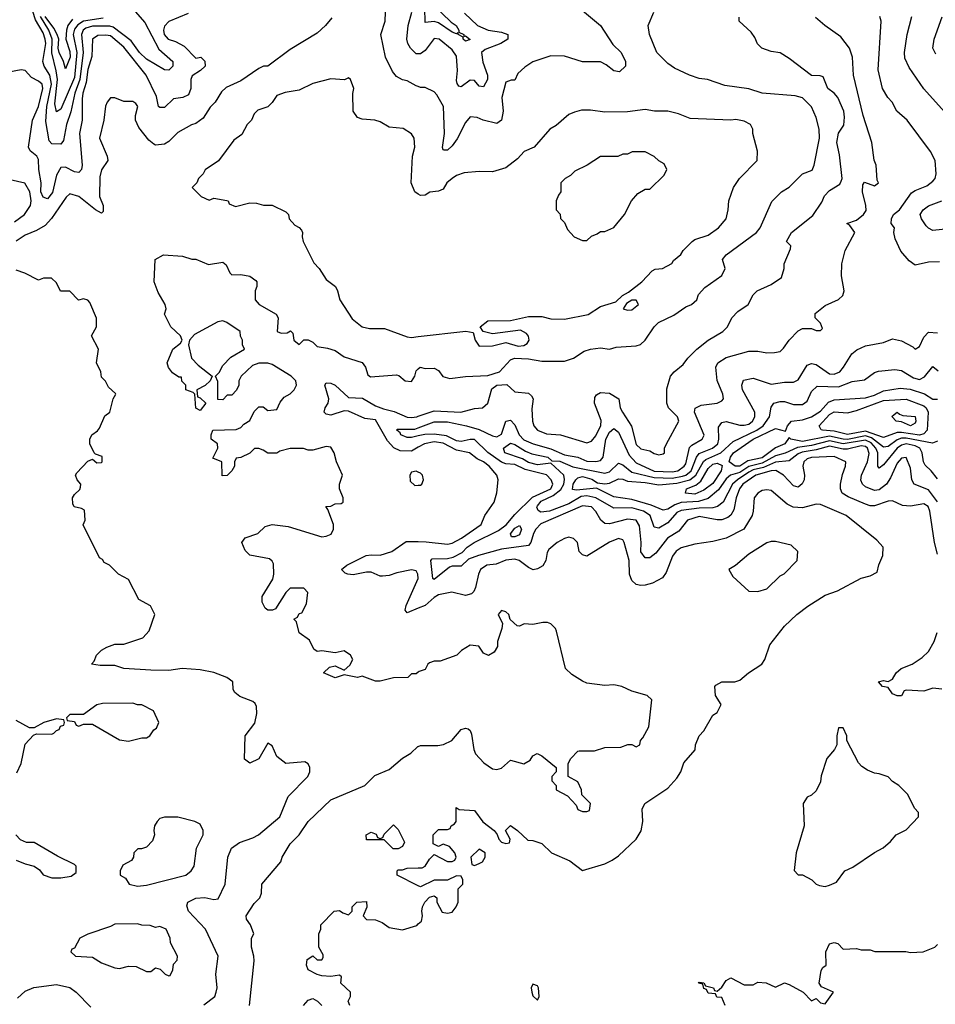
# Model space of a CAD drawing. Header units: inches. Extents: x 2348341 to 2479810, y 460419 to 613669.
# Tile 208 of 256: x 2378226 to 2382300, y 522796 to 527176. Entities that reach past the tile are written whole.
import ezdxf

# ---------------------------------------------------------------- set-up
doc = ezdxf.new("R2010")
doc.units = ezdxf.units.IN
doc.header["$MEASUREMENT"] = 0
doc.layers.add('C3572', color=7, linetype='Continuous')
doc.layers.add('C3582', color=7, linetype='Continuous')

msp = doc.modelspace()

# ---------------------------------------------------------------- linework, layer by layer
at = {"layer": 'C3572', "color": 2}
for points, elevation in [([(2378730, 527225.3), (2378783.4, 527163.4), (2378845.4, 527045.4), (2378907.7, 526990), (2378907.7, 526970), (2378890, 526952.3), (2378870, 526953.6), (2378790, 527000.4), (2378759.2, 527030), (2378722.6, 527082.6), (2378642.6, 527142.6), (2378627.9, 527147.9), (2378550, 527148), (2378521.2, 527138.8), (2378509.1, 527130), (2378501.8, 527110), (2378508.7, 527030), (2378493.5, 526910), (2378471.8, 526850), (2378453.7, 526766.3), (2378434.3, 526710), (2378421.6, 526638.4), (2378410, 526622.7), (2378370, 526624), (2378357.2, 526637.2), (2378342.9, 526722.9), (2378346.6, 526790), (2378367.5, 526890), (2378360.8, 526930), (2378335.6, 526970), (2378329.4, 526990), (2378342, 527070), (2378339.8, 527090), (2378330, 527118.4), (2378296, 527176), (2378272.2, 527250)], 114), ([(2378975.3, 527204.7), (2378890, 527168), (2378870, 527148), (2378865.5, 527130), (2378868.4, 527110), (2378886.8, 527090), (2378919.1, 527079.1), (2378958, 527058), (2379010, 527004.7), (2379032, 527010), (2379050, 526992), (2379051, 526970), (2379031.3, 526950), (2378994, 526926), (2378987.3, 526910), (2378988, 526870), (2378977.3, 526842.7), (2378952, 526830), (2378910, 526824), (2378870, 526786), (2378850, 526785.2), (2378844, 526790), (2378835.5, 526835.5), (2378789.2, 526930), (2378690, 527054.3), (2378630, 527104), (2378610, 527108.3), (2378573.3, 527106.7), (2378550.4, 527090), (2378547.9, 527012.1), (2378530, 526955.3), (2378522.3, 526897.7), (2378507.2, 526850), (2378503.8, 526823.8), (2378504.9, 526730), (2378492.7, 526670), (2378503.7, 526530), (2378501.6, 526510), (2378490, 526497), (2378470, 526499.6), (2378430, 526520.7), (2378410, 526519.5), (2378390, 526485.2), (2378372, 526408), (2378350, 526379.6), (2378330, 526386.6), (2378320.9, 526410), (2378322, 526450), (2378310.8, 526510), (2378310, 526554), (2378302.9, 526570), (2378272.9, 526592.9), (2378265.1, 526610), (2378283, 526730), (2378310, 526791), (2378329.5, 526870), (2378326, 526890), (2378310, 526903.7), (2378279.1, 526919.1), (2378250.9, 526950.9), (2378232.9, 526952.9), (2378177.3, 526942.7)], 118), ([(2380000, 526878.7), (2379990, 526882), (2379950, 526905.2), (2379929.4, 526909.4), (2379903.2, 526923.2), (2379885.6, 526945.6), (2379854, 527010), (2379833.2, 527110), (2379853.2, 527170), (2379854, 527210)], 122), ([(2380000, 527025.2), (2379990, 527025.2), (2379964.5, 527050), (2379953.6, 527070), (2379949.6, 527090), (2379955.1, 527150), (2379971.1, 527210)], 118), ([(2379615.2, 527184.8), (2379587.3, 527150), (2379550, 527116), (2379430, 527044), (2379330, 526969.2), (2379311, 526969), (2379290, 526959), (2379210, 526905.2), (2379144.5, 526875.5), (2379124.5, 526855.5), (2379096, 526810), (2379073.2, 526786.8), (2379042, 526738), (2379010, 526715.3), (2378990.9, 526709.1), (2378930, 526675.1), (2378890, 526634), (2378870, 526622), (2378830, 526619), (2378822.7, 526622.7), (2378800.9, 526640.9), (2378756.5, 526696.5), (2378741.2, 526730), (2378741.2, 526750), (2378751.8, 526790), (2378743.2, 526803.2), (2378730, 526812.3), (2378690, 526812.7), (2378650, 526829.2), (2378630, 526829), (2378614.8, 526810), (2378608.1, 526791.9), (2378600.7, 526730), (2378581.6, 526650), (2378616, 526570), (2378618, 526550), (2378590, 526508), (2378582.5, 526477.5), (2378581.3, 526390), (2378598, 526350), (2378597.3, 526322.7), (2378590, 526315.3), (2378564, 526330), (2378490, 526389.2), (2378450, 526401.2), (2378433.2, 526386.8), (2378367.9, 526292.1), (2378339, 526261), (2378300.9, 526239.1), (2378250, 526218.5), (2378210, 526191.2)], 122), ([(2378597.3, 527182.7), (2378510, 527169.8), (2378485.7, 527154.3), (2378470, 527134.7), (2378464.6, 527110), (2378480.1, 527030), (2378470, 526919.3), (2378410, 526778), (2378390, 526767), (2378382.4, 526802.4), (2378394.3, 526910), (2378389.2, 526949.2), (2378369.2, 527029.2), (2378370.5, 527090), (2378356.1, 527130), (2378318.3, 527190)], 110), ([(2378460.6, 527179.4), (2378440.2, 527150), (2378434.3, 527130), (2378432.1, 527090), (2378450, 527034.8), (2378451, 527010), (2378430, 526958), (2378421.3, 526990), (2378402.4, 527030), (2378398.2, 527050), (2378400.4, 527090), (2378392.8, 527110), (2378378.4, 527138.4), (2378339.6, 527190)], 106), ([(2380000, 526400.2), (2379984, 526410), (2379968.7, 526450), (2379974, 526570), (2379984, 526610), (2379982, 526650), (2379970, 526668), (2379932.5, 526692.5), (2379870, 526699), (2379830, 526722), (2379806, 526730), (2379750, 526734), (2379730, 526742), (2379709.4, 526769.4), (2379708.4, 526848.4), (2379713.2, 526870), (2379698, 526910), (2379690, 526918), (2379671.3, 526908.7), (2379610, 526914), (2379530, 526892.7), (2379470, 526862.7), (2379407.7, 526852.3), (2379370, 526839), (2379350, 526808.7), (2379330, 526788.7), (2379286.4, 526773.6), (2379270, 526758), (2379258, 526730), (2379238, 526710), (2379214.4, 526665.6), (2379179.8, 526640.2), (2379111.3, 526548.7), (2379051.6, 526508.4), (2379042, 526490), (2379022, 526470), (2379014, 526450), (2378994, 526430), (2379034, 526390), (2379070, 526374), (2379090, 526382), (2379147.3, 526372.7), (2379154, 526370), (2379158, 526358), (2379186, 526346), (2379250, 526361), (2379279.8, 526359.8), (2379311.1, 526351.1), (2379350, 526351), (2379410, 526322), (2379422, 526310), (2379424.7, 526290), (2379450, 526262), (2379470, 526252), (2379479.8, 526239.8), (2379484.7, 526230), (2379482.8, 526210), (2379487.3, 526190), (2379535.5, 526095.5), (2379558.8, 526070), (2379590, 526021), (2379630.8, 525990), (2379640.7, 525970), (2379650.8, 525930), (2379705.3, 525845.3), (2379750, 525810.7), (2379782.5, 525802.5), (2379850, 525802), (2379950, 525765.5), (2379970, 525763), (2380000, 525766.5)], 126), ([(2378203, 526277), (2378247.8, 526310), (2378274, 526350), (2378276.9, 526370), (2378271.1, 526411.1), (2378249.2, 526449.2), (2378184.1, 526464.1)], 122), ([(2380000, 524273.6), (2379990, 524266), (2379970, 524266), (2379954, 524250), (2379890, 524249), (2379830, 524233.2), (2379810, 524234), (2379750, 524255.3), (2379729.4, 524249.4), (2379670, 524262), (2379630, 524249.2), (2379578, 524270), (2379604.7, 524295.3), (2379630, 524302), (2379670, 524282), (2379694.6, 524305.4), (2379708, 524330), (2379698, 524350), (2379670, 524368), (2379630, 524359.3), (2379571.1, 524368.9), (2379550, 524366), (2379535.3, 524375.3), (2379516.5, 524416.5), (2379470, 524448), (2379458, 524498), (2379446, 524510), (2379462, 524518), (2379470, 524534), (2379482, 524538), (2379502, 524578), (2379508.7, 524628.7), (2379490, 524648), (2379430, 524648), (2379410, 524628), (2379364.7, 524555.3), (2379351.1, 524548.9), (2379331.1, 524548.9), (2379318, 524558), (2379304.7, 524584.7), (2379305.2, 524610), (2379352, 524688), (2379357, 524710), (2379355.5, 524755.5), (2379350, 524768), (2379338, 524778), (2379250, 524794), (2379230, 524815.3), (2379214, 524850), (2379230, 524871.3), (2379286, 524890), (2379319, 524921), (2379350, 524931.3), (2379421, 524921), (2379570, 524876), (2379590, 524878), (2379612.9, 524887.1), (2379622, 524910), (2379622, 524930), (2379598, 524998), (2379589, 525010), (2379610, 525012), (2379630, 525022), (2379656.4, 525023.6), (2379666, 525030), (2379666, 525050), (2379648.7, 525090), (2379648.7, 525110), (2379662, 525150), (2379636, 525210), (2379625.2, 525250), (2379610, 525274), (2379590, 525277.2), (2379530, 525262), (2379510, 525262), (2379488.4, 525268.4), (2379430, 525268.7), (2379383.6, 525256.4), (2379370, 525248), (2379330, 525248.7), (2379310, 525262), (2379290, 525268.7), (2379271.6, 525268.4), (2379250, 525248), (2379210, 525228), (2379190, 525226), (2379182, 525210), (2379182, 525190), (2379170.9, 525169.1), (2379150, 525148), (2379127.3, 525147.3), (2379126, 525210), (2379086, 525226), (2379108, 525270), (2379106, 525290), (2379078, 525310), (2379078, 525330), (2379086, 525350), (2379190, 525354), (2379210, 525362), (2379223.1, 525376.9), (2379250, 525394), (2379270, 525434), (2379290, 525454), (2379310, 525454), (2379330, 525438), (2379370, 525442), (2379384.7, 525475.3), (2379403.1, 525496.9), (2379430, 525512), (2379448, 525530), (2379458, 525550), (2379455.3, 525570), (2379434, 525590), (2379350, 525642), (2379330, 525648), (2379290, 525648), (2379262, 525638), (2379212, 525590), (2379202, 525570), (2379202, 525550), (2379191.3, 525528.7), (2379170, 525506), (2379150, 525506), (2379130, 525486), (2379107.3, 525487.3), (2379107.3, 525567.3), (2379098, 525590), (2379113.2, 525606.8), (2379130, 525638), (2379165.2, 525674.8), (2379226, 525710), (2379218, 525730), (2379218, 525750), (2379208.9, 525768.9), (2379208, 525790), (2379148, 525830), (2379130, 525837.2), (2379107.3, 525832.7), (2379004.5, 525775.5), (2378982, 525750), (2378978, 525730), (2378991, 525670), (2379019.8, 525639.8), (2379082, 525590), (2379074, 525570), (2379051.3, 525548.7), (2379014, 525530), (2379018, 525498), (2379030, 525494), (2379054, 525470), (2379030, 525438), (2379010, 525448), (2379006, 525510), (2378998, 525518), (2378966, 525530), (2378966, 525550), (2378948.4, 525568.4), (2378946, 525586), (2378934, 525586), (2378906, 525606), (2378889.1, 525629.1), (2378882, 525650), (2378908, 525710), (2378942, 525738), (2378948.7, 525750), (2378942, 525770), (2378899, 525810), (2378870, 525866), (2378878, 525890), (2378874, 525910), (2378842.5, 525962.5), (2378825.2, 526010), (2378828.7, 526110), (2378866, 526130), (2378950, 526124.7), (2378991.6, 526111.6), (2379010, 526111.3), (2379067.1, 526087.1), (2379130, 526098), (2379145.4, 526085.4), (2379162, 526050), (2379170, 526042), (2379210, 526042.8), (2379250, 526036), (2379276.9, 526016.9), (2379282, 526010), (2379282, 525990), (2379274, 525970), (2379274, 525930), (2379292, 525910), (2379366.8, 525866.8), (2379376, 525850), (2379371.3, 525790), (2379390, 525782), (2379416, 525784), (2379431.6, 525791.6), (2379442, 525782), (2379446.8, 525750), (2379470, 525731.3), (2379490, 525752), (2379510, 525752), (2379530, 525742), (2379550, 525722), (2379595.3, 525715.3), (2379630, 525704.7), (2379670, 525676), (2379750, 525651), (2379764.7, 525630), (2379776, 525596), (2379787.5, 525587.5), (2379903.1, 525596.9), (2379913.7, 525593.7), (2379942, 525570), (2379970, 525566.8), (2379984, 525590), (2379990, 525614), (2380000, 525623.3)], 122), ([(2379045.8, 522794.2), (2379094, 522830), (2379101.2, 522850), (2379105.2, 522870), (2379099, 522930), (2379109.3, 523010), (2379052.7, 523130), (2378978, 523210), (2378970, 523234), (2378974, 523250), (2379010, 523267.7), (2379050.6, 523270.6), (2379090, 523262.8), (2379110, 523264.7), (2379141.2, 523330), (2379152.7, 523450), (2379169.3, 523490), (2379204.8, 523515.2), (2379264.1, 523535.9), (2379288.7, 523550), (2379384, 523630), (2379420.2, 523719.8), (2379508, 523810), (2379518, 523830), (2379518, 523850), (2379510, 523866), (2379494.6, 523874.6), (2379410, 523868), (2379370, 523898), (2379350, 523946), (2379330, 523958), (2379290, 523888), (2379250, 523868.7), (2379226, 523886), (2379229.2, 523990), (2379273.2, 524046.8), (2379281.2, 524090), (2379280.4, 524120.4), (2379274.6, 524134.6), (2379263.1, 524143.1), (2379206, 524166), (2379183.1, 524183.1), (2379176.4, 524196.4), (2379174, 524230), (2379148.7, 524250), (2379090, 524272.3), (2379030, 524283.7), (2378949.6, 524289.6), (2378890, 524281.3), (2378810, 524282), (2378690, 524289.4), (2378650, 524304), (2378584, 524304), (2378546, 524310), (2378558, 524322), (2378568, 524350), (2378590, 524371.3), (2378614.6, 524385.4), (2378650, 524398), (2378690, 524398), (2378773.6, 524426.4), (2378803.1, 524456.9), (2378828, 524530), (2378808.4, 524568.4), (2378756.4, 524596.4), (2378710, 524686), (2378666, 524710), (2378626, 524750), (2378602, 524762), (2378594.6, 524774.6), (2378582, 524782), (2378508.7, 524928.7), (2378518, 524950), (2378514, 524994), (2378502, 525002), (2378469.1, 525009.1), (2378462.7, 525022.7), (2378461.2, 525050), (2378470, 525064.7), (2378493.6, 525086.4), (2378496.4, 525096.4), (2378498, 525110), (2378482, 525130), (2378475.3, 525150), (2378480.2, 525159.8), (2378530, 525212), (2378550, 525222), (2378570, 525204.7), (2378590, 525206), (2378594, 525210), (2378592.7, 525232.7), (2378563.1, 525243.1), (2378558, 525250), (2378538, 525290), (2378538, 525310), (2378548, 525330), (2378572.9, 525347.1), (2378581.2, 525358.8), (2378605.6, 525414.4), (2378628, 525430), (2378642, 525490), (2378654, 525510), (2378652.9, 525512.9), (2378622, 525542), (2378608.4, 525568.4), (2378590, 525586), (2378588, 525610), (2378568, 525650), (2378577.2, 525710), (2378546, 525770), (2378568.7, 525810), (2378568.4, 525848.4), (2378538, 525918), (2378530, 525928), (2378510, 525935.3), (2378488.4, 525928.4), (2378450, 525968), (2378408.4, 525968.4), (2378390, 526006), (2378367.3, 526027.3), (2378332.7, 526027.3), (2378310, 526018), (2378248.9, 526048.9), (2378210, 526062)], 126), ([(2380000, 525274.1), (2379970, 525256.9), (2379918.6, 525258.6), (2379891.6, 525271.6), (2379863, 525303), (2379810, 525396), (2379762, 525402), (2379690, 525435.1), (2379670, 525437), (2379610, 525417.6), (2379590, 525420.9), (2379580.9, 525430), (2379585.6, 525450), (2379598.7, 525470), (2379601.3, 525490), (2379583.7, 525550), (2379590, 525561), (2379610, 525559.3), (2379630, 525550.4), (2379690, 525496.3), (2379752.3, 525492.3), (2379810, 525459.1), (2379844.7, 525444.7), (2379892.7, 525432.7), (2379950, 525408.8), (2379970, 525407), (2379994, 525410), (2380000, 525412)], 118), ([(2380000, 525325.3), (2379970, 525318.4), (2379950, 525318.4), (2379922.7, 525330), (2379918.9, 525338.9), (2379904, 525350), (2379905.6, 525354.4), (2379984.9, 525355.1), (2380000, 525360.7)], 114), ([(2380000, 525163.5), (2379990, 525167.6), (2379970, 525163.7), (2379962, 525150), (2379963.2, 525123.2), (2379984.4, 525104.4), (2380000, 525105.1)], 122), ([(2380000, 524557.7), (2379950, 524538), (2379942, 524550), (2379946.6, 524570), (2379998.7, 524690), (2379997.6, 524710), (2379990, 524725.2), (2379969.4, 524729.4), (2379904.4, 524715.6), (2379870, 524703.6), (2379840.7, 524700.7), (2379830, 524700.9), (2379790, 524719), (2379770, 524719.3), (2379710, 524707.3), (2379686, 524710), (2379674, 524714), (2379658, 524730), (2379682, 524750), (2379767.7, 524792.3), (2379790, 524796.3), (2379830, 524794), (2379882, 524810), (2379945.2, 524854.8), (2380000, 524854.4)], 118), ([(2378213.6, 523826.4), (2378232.7, 523867.3), (2378250, 523954), (2378287.3, 523992.7), (2378300.4, 523999.6), (2378370, 523998), (2378378, 524002), (2378390, 524014), (2378402, 524018), (2378407.3, 524032.7), (2378422, 524038), (2378426, 524050), (2378422, 524062), (2378390, 524066), (2378334, 524050), (2378290, 524026), (2378270, 524026), (2378210, 524058)], 130), ([(2379248.7, 522790), (2379269, 522990), (2379268.7, 523010), (2379258, 523050), (2379258, 523090), (2379268, 523110), (2379254, 523150), (2379235.3, 523175.3), (2379234, 523190), (2379270, 523244.7), (2379295.3, 523270), (2379302, 523290), (2379304, 523330), (2379388.7, 523430), (2379394, 523450), (2379429.2, 523510), (2379469.6, 523550.4), (2379509.2, 523610), (2379610, 523706), (2379762, 523770), (2379806.3, 523813.7), (2379870, 523841), (2379930, 523890.8), (2379966.8, 523913.2), (2379997.2, 523942.8), (2380000, 523943.7)], 122), ([(2378210, 523438), (2378250, 523421), (2378290.7, 523410.7), (2378314, 523394), (2378330, 523372), (2378370, 523358), (2378410, 523358), (2378454.6, 523365.4), (2378478, 523382), (2378478, 523410), (2378470, 523418), (2378394.6, 523454.6), (2378290, 523515.3), (2378256.4, 523516.4), (2378230, 523528), (2378209.4, 523549.4)], 130), ([(2380000, 523323), (2379906, 523370), (2379906, 523390), (2379910, 523394), (2379930, 523394), (2379950, 523402), (2380000, 523403.1)], 118), ([(2379695.3, 522790), (2379688, 522810), (2379698, 522830), (2379698, 522850), (2379655.3, 522890), (2379658, 522918), (2379650, 522926), (2379610, 522919), (2379570, 522922), (2379550, 522928.7), (2379510, 522948.7), (2379502, 522970), (2379504.7, 522995.3), (2379530, 523012), (2379550, 522994), (2379570, 522994), (2379576.4, 523003.6), (2379576.4, 523016.4), (2379558, 523050), (2379558, 523110), (2379566, 523130), (2379566, 523150), (2379626, 523210), (2379650, 523214), (2379663.6, 523203.6), (2379690, 523194), (2379706, 523210), (2379706, 523230), (2379726, 523250), (2379770, 523254), (2379771.6, 523228.4), (2379754, 523190), (2379770, 523174), (2379810, 523172), (2379839.8, 523159.8), (2379870, 523138), (2379930, 523126.8), (2379992.9, 523147.1), (2380000, 523153.4)], 118), ([(2378216, 522824), (2378250, 522854), (2378288.7, 522871.3), (2378390, 522884.7), (2378450, 522871), (2378478, 522850), (2378542.8, 522782.8)], 126), ([(2379489.1, 522790.9), (2379510, 522814), (2379530, 522822), (2379550.7, 522810.7), (2379570, 522791.3)], 118)]:
    msp.add_lwpolyline(points, dxfattribs=dict(at, elevation=elevation))
for points, elevation in [([(2378730, 524135.3), (2378594.6, 524134.6), (2378570, 524128), (2378510, 524086), (2378450, 524086), (2378434, 524070), (2378438, 524058), (2378470, 524054), (2378478, 524038), (2378490, 524034), (2378510, 524042), (2378550, 524042), (2378670, 523972), (2378710, 523966), (2378770, 523982), (2378790, 523982), (2378806, 523990), (2378823.1, 524016.9), (2378835.3, 524024.7), (2378846, 524050), (2378822, 524102), (2378770, 524128), (2378750, 524128)], 130), ([(2378930, 523629), (2378870, 523628.7), (2378850, 523622), (2378838, 523610), (2378826, 523590), (2378822.8, 523570), (2378826, 523550), (2378817.3, 523522.7), (2378790, 523495.3), (2378768, 523488), (2378752, 523488), (2378734, 523470), (2378732, 523450), (2378723.6, 523436.4), (2378685.4, 523414.6), (2378674, 523390), (2378674, 523370), (2378696.9, 523356.9), (2378714, 523330), (2378750, 523321), (2378790, 523326), (2378966, 523370), (2378988.7, 523390), (2379002, 523410), (2379013.2, 523490), (2379042, 523550), (2379042, 523570), (2379030, 523598), (2379006, 523610)], 130), ([(2379910, 523488), (2379888.4, 523488.4), (2379847.3, 523527.3), (2379770, 523528), (2379768, 523550), (2379790, 523562), (2379812.7, 523552.7), (2379818, 523538), (2379830, 523534), (2379842, 523538), (2379847.3, 523552.7), (2379890, 523594), (2379910, 523574), (2379938, 523518), (2379930, 523498)], 118), ([(2378750, 523154), (2378650, 523153.2), (2378630, 523142), (2378530, 523108.7), (2378494, 523090), (2378470, 523046), (2378458, 523042), (2378454, 523030), (2378474, 523010), (2378550, 523006), (2378590, 522981), (2378650, 522958), (2378670, 522956), (2378710, 522966), (2378744.7, 522964.7), (2378790, 522942), (2378810, 522942), (2378830, 522958), (2378851.6, 522951.6), (2378874, 522930), (2378890, 522922), (2378895.3, 522924.7), (2378908, 522950), (2378910, 522974), (2378927.3, 522992.7), (2378928, 523010), (2378898, 523070), (2378895.3, 523090), (2378878, 523130), (2378850, 523142), (2378830, 523138), (2378807.3, 523147.3), (2378770, 523148)], 130)]:
    msp.add_lwpolyline(points, close=True, dxfattribs=dict(at, elevation=elevation))
at = {"layer": 'C3582', "color": 2}
for points, elevation in [([(2380064.7, 527244.7), (2380145.7, 527165.7), (2380167.7, 527150), (2380180.7, 527130), (2380180.7, 527120.7), (2380202, 527110), (2380202, 527102), (2380210, 527104.7), (2380230, 527089), (2380210, 527081.2), (2380199, 527090), (2380199, 527099), (2380178, 527110), (2380178, 527118), (2380170, 527114), (2380150, 527121.6), (2380090, 527163), (2380070, 527168.2), (2380030, 527164), (2380029.6, 527230)], 114), ([(2380730, 527218), (2380810.7, 527150.7), (2380865.4, 527065.4), (2380902, 527030), (2380922, 526990), (2380922, 526970), (2380894.8, 526945.2), (2380869.3, 526949.3), (2380836, 526976), (2380810, 526989.2), (2380730, 526989), (2380650, 527014), (2380590, 527015.3), (2380510, 526988.7), (2380474.4, 526965.6), (2380443.5, 526936.5), (2380430, 526908), (2380412.7, 526907.3), (2380390, 526898), (2380371.3, 526830), (2380377.3, 526770), (2380370, 526729), (2380350, 526715.3), (2380288.9, 526728.9), (2380262, 526742), (2380230, 526744), (2380210, 526719), (2380173.1, 526646.9), (2380150, 526616), (2380130, 526596), (2380115.3, 526595.3), (2380110, 526598), (2380107.8, 526607.8), (2380116.9, 526670), (2380111.5, 526790), (2380082, 526842), (2380070, 526855.3), (2380030, 526875.3), (2380010, 526875.3), (2380000, 526878.7)], 122), ([(2380000, 525623.3), (2380008.7, 525631.3), (2380030, 525624.7), (2380070, 525626.8), (2380090, 525616), (2380108.7, 525588.7), (2380139.9, 525579.9), (2380210, 525588.5), (2380310, 525593), (2380361.2, 525610), (2380410, 525662.8), (2380428, 525670), (2380490, 525667.7), (2380550, 525657.3), (2380650, 525657.3), (2380690, 525671), (2380738, 525702), (2380766, 525710), (2380810, 525716), (2380850, 525711.3), (2380880.2, 525719.8), (2380970, 525726), (2380988.9, 525731.1), (2381009.1, 525750.9), (2381048.7, 525810), (2381068.7, 525830), (2381137.6, 525862.4), (2381190, 525898.8), (2381215.3, 525910), (2381239, 525930), (2381246.3, 525953.7), (2381275.5, 525984.5), (2381350, 526038.8), (2381366, 526070), (2381353.2, 526110), (2381369.2, 526130), (2381505.2, 526230), (2381521.2, 526250), (2381572.9, 526367.1), (2381615.3, 526410), (2381650, 526431), (2381709.5, 526490.5), (2381752.3, 526507.7), (2381761.2, 526530), (2381785.2, 526650), (2381783.7, 526690), (2381770, 526742), (2381750, 526789), (2381710, 526829.2), (2381677.5, 526837.5), (2381530, 526849.4), (2381470, 526869.3), (2381363.7, 526883.7), (2381286, 526910), (2381250, 526915.3), (2381206, 526930), (2381140.2, 526960.2), (2381110, 526982), (2381062, 527030), (2381029, 527110), (2381022, 527150), (2381048, 527210)], 122), ([(2380206, 527206), (2380262.8, 527150), (2380311.3, 527130), (2380370, 527120.4), (2380398, 527110), (2380398.8, 527090), (2380366.8, 527070), (2380296.7, 527043.3), (2380280.4, 527030), (2380287, 526987), (2380308.2, 526930), (2380308, 526910), (2380290, 526877.2), (2380270, 526881.2), (2380250, 526906), (2380230, 526907), (2380190, 526877.2), (2380180.9, 526880.9), (2380172.3, 526892.3), (2380170, 526906), (2380174.3, 526950), (2380170, 527014), (2380150, 527042.7), (2380092.7, 527090), (2380070, 527092.7), (2380030, 527039.3), (2380010, 527025.2), (2380000, 527025.2)], 118), ([(2380000, 525412), (2380070, 525435.8), (2380189.4, 525430.6), (2380250, 525446.8), (2380286, 525450), (2380309, 525471), (2380326.5, 525533.5), (2380349.8, 525550.2), (2380393.3, 525553.3), (2380430, 525521), (2380490, 525515.5), (2380503.8, 525503.8), (2380510.6, 525490), (2380504.7, 525444.7), (2380507.3, 525390), (2380514, 525370), (2380530.8, 525350), (2380570, 525334), (2380632, 525330), (2380750, 525293.4), (2380770, 525300.7), (2380790, 525325.5), (2380811.5, 525371.5), (2380813.3, 525393.3), (2380783.7, 525470), (2380784.8, 525495.2), (2380792.3, 525507.7), (2380810, 525517.3), (2380850, 525514.8), (2380892, 525490), (2380898.8, 525450), (2380908, 525430), (2380948.4, 525368.4), (2380970, 525286.8), (2380990, 525267.3), (2381030, 525258), (2381050, 525246), (2381070, 525241), (2381090, 525244.7), (2381095.3, 525250), (2381095.3, 525270), (2381104, 525290), (2381159.3, 525390), (2381152.7, 525410), (2381113.2, 525450), (2381105.2, 525470), (2381105.6, 525534.4), (2381122, 525590), (2381138, 525610), (2381178, 525642), (2381199, 525670), (2381239, 525710), (2381290, 525750.8), (2381355.3, 525790), (2381375.3, 525810), (2381395.3, 525850), (2381421.5, 525878.5), (2381468, 525910), (2381490, 525952), (2381508, 525970), (2381570, 525998), (2381615.3, 526030), (2381628, 526070), (2381628, 526090), (2381656.4, 526156.4), (2381658, 526170), (2381638, 526190), (2381660.9, 526230), (2381754.8, 526305.2), (2381794.8, 526365.2), (2381807.7, 526392.3), (2381830, 526417.3), (2381874.8, 526445.2), (2381882, 526458), (2381885.2, 526470), (2381874.7, 526574.7), (2381862.9, 526630), (2381870, 526672), (2381892.7, 526707.3), (2381897, 526743), (2381894, 526770), (2381866, 526830), (2381850, 526849.2), (2381822, 526870), (2381802, 526922), (2381787.3, 526927.3), (2381750, 526928.7), (2381650, 527004), (2381610, 527028.7), (2381570, 527035.3), (2381528, 527050), (2381509.1, 527069.1), (2381498, 527098), (2381480.4, 527120.4), (2381428, 527170), (2381427.3, 527187.3)], 118), ([(2380000, 525360.7), (2380070, 525386.7), (2380130, 525387.9), (2380214.8, 525370), (2380270, 525352.9), (2380330, 525324.4), (2380350, 525320.9), (2380370, 525333), (2380390, 525390.6), (2380410, 525395.5), (2380430, 525374), (2380449.4, 525329.4), (2380470, 525308), (2380510.8, 525290), (2380590, 525267.2), (2380650, 525241.1), (2380710, 525230.3), (2380750, 525212.6), (2380789.7, 525210.3), (2380810, 525215.5), (2380822.9, 525230), (2380834, 525310), (2380850, 525341.6), (2380870, 525358), (2380890, 525340.7), (2380938.5, 525238.5), (2380970, 525204.9), (2381050, 525167.2), (2381130, 525165.4), (2381154.5, 525170), (2381183, 525190), (2381190, 525200.5), (2381207.3, 525272.7), (2381217, 525283), (2381263.7, 525310), (2381271.2, 525328.8), (2381229.6, 525430), (2381232.3, 525447.7), (2381258.4, 525461.6), (2381329.4, 525470.6), (2381350, 525481), (2381357.2, 525490), (2381355.1, 525510), (2381329.4, 525570.6), (2381323.7, 525630), (2381333.2, 525650), (2381370, 525673.4), (2381470, 525702), (2381510, 525702), (2381550, 525694.8), (2381584.7, 525695.3), (2381610, 525701), (2381625.6, 525714.4), (2381650, 525751.3), (2381690, 525792), (2381710, 525802), (2381750, 525802), (2381770, 525794), (2381790, 525794), (2381798, 525802), (2381790, 525826), (2381766, 525850), (2381766, 525870), (2381810, 525904.7), (2381870, 525931.3), (2381888.7, 525950), (2381895.3, 525970), (2381883.1, 526036.9), (2381884, 526090), (2381899, 526150), (2381942, 526230), (2381920.4, 526260.4), (2381906, 526270), (2381950, 526284.7), (2381981.2, 526310), (2381992.9, 526327.1), (2381991.8, 526350), (2381977, 526410), (2381978, 526442), (2381986, 526454), (2382030, 526438), (2382048, 526450), (2382042, 526462), (2382037.2, 526530), (2382029, 526551), (2382017.2, 526630), (2381979.5, 526750), (2381936.2, 526930), (2381932.3, 527010), (2381919, 527050), (2381880.2, 527100.2), (2381808.7, 527150), (2381766.8, 527186.8)], 114), ([(2382319, 526099), (2382270, 526097.2), (2382210, 526084), (2382184.1, 526104.1), (2382147, 526147), (2382121.5, 526201.5), (2382116, 526230), (2382119.3, 526250), (2382104, 526270), (2382105.2, 526290), (2382114, 526310), (2382140.9, 526330), (2382193.8, 526406.2), (2382210, 526417.3), (2382263.2, 526436.8), (2382290, 526458), (2382299, 526470), (2382304, 526490), (2382299, 526550), (2382279, 526590), (2382175.3, 526730), (2382128.7, 526770), (2382108.7, 526810), (2382089, 526830), (2382065.2, 526870), (2382046.3, 526953.7), (2382059.3, 527170), (2382054, 527190)], 110), ([(2382381.5, 526721.5), (2382250, 526868.7), (2382183.3, 526963.3), (2382164.8, 527004.8), (2382163.7, 527030), (2382175.1, 527110), (2382196, 527190)], 106), ([(2382302.5, 527022.5), (2382289.3, 527050), (2382296, 527090), (2382331.3, 527188.7)], 102), ([(2380000, 525766.5), (2380211, 525791), (2380244.7, 525784.7), (2380252.7, 525750), (2380270, 525723.8), (2380330, 525725.7), (2380390, 525740.5), (2380444.2, 525724.2), (2380470, 525726.3), (2380484, 525736), (2380493.3, 525750), (2380490, 525768), (2380480.7, 525780.7), (2380454.5, 525794.5), (2380330, 525779.3), (2380288, 525790), (2380275.3, 525810), (2380310, 525836), (2380410, 525838), (2380490, 525856), (2380550, 525856), (2380590, 525846), (2380650, 525844.7), (2380755.5, 525864.5), (2380810, 525901), (2380879.3, 525920.7), (2380909, 525950), (2380935.5, 525964.5), (2380994, 526010), (2381040.2, 526059.8), (2381054, 526066), (2381086, 526070), (2381128.4, 526091.6), (2381135.3, 526104.7), (2381168.4, 526131.6), (2381178, 526150), (2381218, 526190), (2381230, 526198), (2381290, 526218), (2381335.3, 526250), (2381369.1, 526290.9), (2381379, 526330), (2381382, 526370), (2381402, 526430), (2381428.7, 526470), (2381508, 526550), (2381508.9, 526591.1), (2381489, 526670), (2381488.7, 526690), (2381478, 526710), (2381450, 526725.2), (2381412.5, 526732.5), (2381390, 526729.4), (2381210, 526737.2), (2381157.5, 526757.5), (2381110, 526769), (2381050.9, 526769.1), (2381010, 526777.2), (2380930, 526766.6), (2380830, 526764.5), (2380766.4, 526773.6), (2380726.4, 526773.6), (2380694.4, 526765.6), (2380670, 526754), (2380613.7, 526706.3), (2380584.7, 526690), (2380516, 526610), (2380470.5, 526589.5), (2380442, 526558), (2380390, 526517.2), (2380330, 526499), (2380270, 526501.2), (2380204.5, 526495.5), (2380170, 526482.7), (2380151, 526470), (2380126.8, 526450), (2380110, 526422), (2380090, 526414), (2380051, 526409), (2380030, 526395.3), (2380010, 526394), (2380000, 526400.2)], 126), ([(2382372.3, 526247.7), (2382290, 526239.3), (2382270, 526249), (2382260.1, 526260.1), (2382239.3, 526290), (2382232.3, 526310), (2382246.6, 526330), (2382270, 526348.2), (2382330, 526370.4)], 106), ([(2382310, 525032), (2382270, 525084.7), (2382206, 525110), (2382196.2, 525130), (2382190, 525182), (2382170, 525229), (2382150, 525226), (2382130, 525203.7), (2382101.6, 525138.4), (2382083.1, 525110), (2382050, 525084.7), (2382030, 525081.3), (2381990, 525097.6), (2381976.2, 525110), (2381968.3, 525128.3), (2381971.2, 525150), (2381998, 525210), (2382006.6, 525246.6), (2381999.1, 525270), (2381990, 525277.2), (2381970, 525280.7), (2381910, 525266.5), (2381890, 525265.8), (2381830, 525279.1), (2381770, 525263), (2381707.2, 525252.8), (2381690, 525245.6), (2381650, 525213.3), (2381590, 525207.4), (2381535.5, 525184.5), (2381490, 525174.3), (2381470, 525163), (2381419.6, 525130), (2381397.3, 525110), (2381357, 525030), (2381330.6, 525010), (2381310, 525004.2), (2381250, 525003.7), (2381170, 524993.5), (2381150, 524983.5), (2381110, 524937.4), (2381070, 524914), (2381050, 524919), (2381031.2, 524970), (2381002, 524990), (2380950, 525004.1), (2380870, 525004), (2380790, 525048.8), (2380750, 525058.7), (2380724.9, 525055.1), (2380670, 525023.2), (2380583, 524990), (2380545.7, 524985.7), (2380533.5, 524993.5), (2380527.6, 525007.6), (2380530, 525014.4), (2380545.9, 525034.1), (2380600.7, 525059.3), (2380633.8, 525086.2), (2380646.8, 525110), (2380651.1, 525131.1), (2380647.6, 525150), (2380590, 525203.7), (2380530, 525195.6), (2380490, 525206.8), (2380463.1, 525223.1), (2380384.5, 525250), (2380379.5, 525270), (2380410, 525292.4), (2380430, 525287), (2380476.5, 525256.5), (2380505.5, 525245.5), (2380576.3, 525230), (2380594.2, 525214.2), (2380630, 525212), (2380687.1, 525187.1), (2380830, 525158.5), (2380850, 525164.6), (2380890, 525203.8), (2380910, 525195.8), (2380950, 525163.6), (2381050, 525139.2), (2381130, 525136.6), (2381174.9, 525145.1), (2381190, 525150.2), (2381214.4, 525170), (2381238.2, 525230), (2381250, 525247.2), (2381309.5, 525270), (2381332.4, 525290), (2381337.7, 525310), (2381335.9, 525364.1), (2381350, 525384), (2381370, 525388.2), (2381430, 525372), (2381450, 525372.2), (2381470, 525377.6), (2381487, 525390), (2381496.9, 525410), (2381496.9, 525430), (2381442, 525530), (2381439.3, 525550), (2381447.3, 525572.7), (2381490, 525582), (2381570, 525554.9), (2381630, 525563.8), (2381670, 525563.8), (2381690, 525574), (2381730, 525638.8), (2381750, 525647.3), (2381770, 525642), (2381830, 525601.3), (2381850, 525599.3), (2381875.1, 525610), (2381892.3, 525630), (2381929.2, 525690), (2381951.9, 525708.1), (2381990, 525724.9), (2382070, 525740.7), (2382110, 525757.3), (2382150, 525747.3), (2382200.7, 525720.7), (2382210, 525711.3), (2382230, 525722), (2382250, 525764.7), (2382270, 525786), (2382310, 525784)], 110), ([(2382310, 525133.2), (2382282, 525170), (2382255.1, 525195.1), (2382248.3, 525210), (2382242.3, 525250), (2382231.1, 525270), (2382210, 525280.7), (2382170.2, 525289.8), (2382150, 525283.1), (2382130, 525269.8), (2382070, 525196), (2382050, 525181.2), (2382045.1, 525190), (2382044, 525250), (2382035.6, 525270), (2382014.4, 525294.4), (2381990, 525305.9), (2381890, 525289.9), (2381830, 525303.4), (2381750, 525282.3), (2381686.8, 525273.2), (2381632.1, 525247.9), (2381590, 525236.8), (2381530, 525203.7), (2381470.9, 525189.1), (2381430, 525161.7), (2381389.4, 525150.6), (2381370, 525134), (2381335.8, 525084.2), (2381290, 525046.4), (2381246.9, 525033.1), (2381170, 525028.2), (2381141.8, 525018.2), (2381110, 524999.1), (2381090, 524994.3), (2381036.5, 525016.5), (2380950, 525042.4), (2380870, 525054.3), (2380792.7, 525092.7), (2380703.3, 525083.3), (2380686.2, 525086.2), (2380688.7, 525110), (2380700.5, 525130), (2380710, 525138.9), (2380730, 525144.7), (2380772.5, 525132.5), (2380796.7, 525116.7), (2380830, 525111.6), (2380850, 525114.9), (2380890, 525133.1), (2380910, 525131.7), (2380930, 525123.6), (2381010, 525117.7), (2381070, 525107.6), (2381150, 525114.4), (2381208, 525130), (2381234.4, 525150), (2381269.3, 525210.7), (2381279.9, 525220.1), (2381346, 525250), (2381400.3, 525299.7), (2381506, 525350), (2381533.7, 525370), (2381562, 525410), (2381570, 525452), (2381582, 525470), (2381610, 525478), (2381630, 525478), (2381670, 525464.4), (2381710, 525463.8), (2381730, 525478.8), (2381750, 525522.8), (2381774, 525546), (2381870, 525543.6), (2381930, 525566.7), (2381986, 525574), (2382030, 525606.8), (2382047.2, 525612.8), (2382120.1, 525619.9), (2382150, 525616.3), (2382203, 525583), (2382230, 525575.3), (2382252, 525588), (2382290, 525634), (2382313.7, 525613.7)], 106), ([(2382310, 525302), (2382288.1, 525291.9), (2382170, 525315.3), (2382150, 525314.4), (2382130, 525307.1), (2382090, 525278), (2382070, 525275.3), (2382016.5, 525316.5), (2381990, 525324.6), (2381910, 525309.4), (2381890, 525309.9), (2381830, 525323.9), (2381710, 525300.2), (2381658, 525310), (2381650, 525318), (2381630.4, 525290), (2381590, 525271.1), (2381530, 525227.9), (2381466.1, 525213.9), (2381430, 525189.9), (2381409.4, 525190), (2381383.7, 525210), (2381389.6, 525230), (2381403.1, 525250), (2381489.4, 525310.6), (2381590, 525357), (2381634, 525346), (2381642.7, 525370), (2381661.2, 525390), (2381710, 525396.5), (2381750, 525410.3), (2381790, 525435.3), (2381824.9, 525475.1), (2381850, 525485.7), (2381990, 525493.8), (2382030, 525505.4), (2382070, 525525.3), (2382143.3, 525536.7), (2382187.9, 525532.1), (2382251.8, 525511.8), (2382290, 525488), (2382310, 525488.4)], 102), ([(2382310, 524798), (2382296.2, 524850), (2382276, 524990), (2382269.2, 525010), (2382250, 525022), (2382190, 525012), (2382154.5, 525014.5), (2382110, 525036), (2382090, 525034), (2382030, 525013.3), (2382010, 525013.6), (2381990, 525020.7), (2381913, 525053), (2381886, 525070), (2381878, 525090), (2381878, 525110), (2381886.8, 525153.2), (2381901.2, 525190), (2381902, 525210), (2381850, 525233.3), (2381750, 525228), (2381730, 525222.4), (2381714.9, 525210), (2381710.4, 525190), (2381718.4, 525150), (2381717.1, 525130), (2381708.3, 525111.7), (2381690, 525096), (2381670, 525102.7), (2381625.1, 525150), (2381590.7, 525170.7), (2381570, 525169.7), (2381501.6, 525150), (2381444, 525110), (2381429.1, 525090), (2381414.9, 525050), (2381404.4, 524995.6), (2381390, 524972.7), (2381377.6, 524962.4), (2381350, 524951.8), (2381330, 524951.3), (2381250, 524966.6), (2381197.3, 524950), (2381158.7, 524901.3), (2381108.4, 524870), (2381057.2, 524802.8), (2381030, 524782.9), (2381010, 524782.9), (2380990, 524809), (2380991.6, 524850), (2380984.7, 524924.7), (2380970, 524949.4), (2380930, 524954.3), (2380850, 524933.3), (2380830, 524934.5), (2380812.3, 524950), (2380790, 524989.2), (2380770, 525009.4), (2380730, 525014), (2380545.8, 524934.2), (2380523.1, 524910), (2380512.2, 524890), (2380500.4, 524850), (2380490, 524837), (2380370, 524821.4), (2380267.5, 524792.5), (2380223.9, 524776.1), (2380190, 524746), (2380150, 524745.1), (2380139.3, 524740.7), (2380070, 524686.6), (2380064, 524690), (2380056, 524770), (2380062, 524778), (2380130, 524779.5), (2380155.4, 524784.6), (2380194.6, 524805.4), (2380218, 524830), (2380249.2, 524850.8), (2380356.3, 524903.7), (2380391.1, 524928.9), (2380430, 524974.9), (2380508.1, 525051.9), (2380589.5, 525090), (2380598.7, 525110), (2380591.5, 525130), (2380570, 525151.1), (2380475.3, 525175.3), (2380430, 525197.1), (2380390, 525200.9), (2380370, 525207.4), (2380310, 525250.9), (2380250, 525308.3), (2380230, 525308.7), (2380190, 525300.3), (2380170, 525302.9), (2380124.9, 525325), (2380070, 525333.1), (2380028.3, 525331.7), (2380000, 525325.3)], 114), ([(2380000, 524854.4), (2380034.2, 524854.2), (2380130, 524843), (2380150, 524848.2), (2380192.7, 524870), (2380279, 524930), (2380295.3, 524970), (2380338, 525030), (2380349.2, 525070.8), (2380355.3, 525130), (2380349.2, 525150), (2380315.1, 525190), (2380290, 525209.2), (2380262.5, 525222.5), (2380228, 525250), (2380170, 525261.3), (2380110, 525292.8), (2380070, 525298.8), (2380027.7, 525290), (2380000, 525274.1)], 118), ([(2380000, 525105.1), (2380010, 525105.5), (2380016, 525110), (2380023.6, 525130), (2380018.4, 525150), (2380010, 525159.5), (2380000, 525163.5)], 122), ([(2380000, 523403.1), (2380016.5, 523403.5), (2380030, 523411.3), (2380050, 523442), (2380070, 523462), (2380130, 523431), (2380150, 523431.3), (2380162, 523438), (2380168.7, 523450), (2380162, 523470), (2380138, 523498), (2380110, 523508), (2380090, 523498), (2380066, 523510), (2380066, 523550), (2380090, 523574), (2380130, 523574), (2380142, 523578), (2380146, 523590), (2380160.4, 523599.6), (2380168, 523610), (2380168.4, 523671.6), (2380182, 523662), (2380250, 523658), (2380287.1, 523607.1), (2380338, 523570), (2380351.3, 523551.3), (2380358, 523530), (2380370, 523518), (2380390, 523512), (2380406, 523514), (2380408, 523530), (2380388, 523570), (2380410, 523591.3), (2380442, 523570), (2380486.8, 523526.8), (2380510, 523524.7), (2380550, 523512), (2380592, 523470), (2380674.4, 523434.4), (2380730, 523392), (2380830, 523421), (2380863.2, 523436.8), (2380890, 523456), (2380969, 523530), (2380992.1, 523567.9), (2380999, 523610), (2380996.4, 523663.6), (2381008, 523690), (2381110, 523758), (2381150, 523802), (2381168.7, 523830), (2381182, 523870), (2381232.1, 523927.9), (2381234, 523950), (2381249, 523990), (2381270, 524012), (2381310, 524082), (2381330, 524094), (2381348, 524130), (2381322, 524170), (2381319, 524210), (2381324.1, 524215.9), (2381350, 524231.3), (2381408.9, 524231.1), (2381430, 524238), (2381469.1, 524270.9), (2381528, 524310), (2381542, 524330), (2381564.7, 524395.3), (2381630, 524478), (2381684, 524530), (2381732.9, 524567.1), (2381810, 524616), (2381864.7, 524635.3), (2381970, 524691.3), (2382010, 524702), (2382042, 524718), (2382048.4, 524751.6), (2382067.3, 524792.7), (2382068, 524830), (2382040.2, 524860.2), (2381904, 524970), (2381790, 525019.3), (2381770, 525020.9), (2381710, 525005.1), (2381667.9, 525007.9), (2381640.8, 525020.8), (2381570, 525081.2), (2381550, 525085.2), (2381530, 525081.2), (2381511.3, 525070), (2381494.8, 525050), (2381490.6, 524990), (2381484.9, 524970), (2381447.7, 524910), (2381369.3, 524869.3), (2381310, 524855.1), (2381230, 524843.7), (2381170, 524826.6), (2381147.5, 524812.5), (2381130.3, 524789.6), (2381102.8, 524717.2), (2381086.4, 524693.6), (2381042, 524670), (2381010, 524661.2), (2380990, 524659), (2380970, 524664), (2380950, 524682), (2380939.3, 524710), (2380937.6, 524770), (2380916, 524850), (2380910, 524862), (2380890, 524869), (2380850, 524852.3), (2380750, 524789.2), (2380730, 524795.3), (2380715.3, 524810), (2380708.7, 524850), (2380690, 524868.7), (2380670, 524874), (2380650, 524869), (2380618, 524850), (2380581.1, 524818.9), (2380573.7, 524806.3), (2380567.3, 524770), (2380553.4, 524746.6), (2380530, 524733.2), (2380511.1, 524728.9), (2380490, 524739), (2380448.7, 524770), (2380430, 524776.2), (2380390, 524771.6), (2380345.8, 524754.2), (2380304.7, 524750), (2380276, 524730), (2380267.3, 524710), (2380254.8, 524650), (2380247.7, 524632.3), (2380237.1, 524622.9), (2380210, 524615.1), (2380149.2, 524629.2), (2380090, 524618.4), (2380070, 524606.6), (2380030.3, 524569.7), (2380000, 524557.7)], 118), ([(2380000, 523943.7), (2380010, 523946.8), (2380087.1, 523947.1), (2380111.6, 523951.6), (2380148.7, 523970), (2380190, 524018), (2380210, 524024.7), (2380222, 524022), (2380230, 524014), (2380237.3, 523997.3), (2380247.3, 523930), (2380254.8, 523910), (2380291, 523870), (2380330, 523844), (2380350, 523840.7), (2380370, 523847.3), (2380410, 523882), (2380470, 523866), (2380498, 523882), (2380510, 523902), (2380528.4, 523911.6), (2380550, 523902), (2380614, 523850), (2380614, 523830), (2380594, 523810), (2380594, 523790), (2380614, 523770), (2380614, 523750), (2380663.6, 523723.6), (2380702, 523682), (2380710, 523662), (2380730, 523654), (2380750, 523654), (2380762, 523658), (2380766, 523690), (2380727.3, 523727.3), (2380726, 523750), (2380710, 523786), (2380666, 523810), (2380667.3, 523867.3), (2380678, 523890), (2380710, 523922), (2380716.4, 523923.6), (2380783.6, 523923.6), (2380830, 523938), (2380900.4, 523939.6), (2380931.6, 523951.6), (2380950, 523952), (2380970, 523942), (2380986, 523950), (2380988, 523970), (2380999, 523981), (2381025.2, 524030), (2381039, 524150), (2381018, 524170), (2380949.4, 524189.4), (2380906, 524210), (2380870, 524217.2), (2380830, 524214), (2380750, 524224), (2380730, 524234), (2380683.7, 524263.7), (2380655.3, 524290), (2380615.5, 524455.5), (2380610, 524468), (2380590, 524488), (2380574.6, 524494.6), (2380554.6, 524494.6), (2380510, 524485.2), (2380471.6, 524488.4), (2380450, 524478), (2380440.4, 524480.4), (2380408, 524508), (2380402, 524530), (2380390, 524542), (2380370, 524548.7), (2380356, 524530), (2380374, 524490), (2380371.6, 524468.4), (2380352, 524410), (2380351.6, 524388.4), (2380338, 524362), (2380311.6, 524348.4), (2380290, 524358), (2380268.9, 524388.9), (2380230, 524394), (2380192, 524370), (2380170.7, 524349.3), (2380096.9, 524323.1), (2380070, 524322), (2380050, 524315.3), (2380042, 524310), (2380030, 524286), (2380003.6, 524276.4), (2380000, 524273.6)], 122), ([(2382330, 524198), (2382290, 524202), (2382249.1, 524189.1), (2382170, 524194), (2382162, 524190), (2382150, 524168), (2382130, 524168), (2382110, 524178), (2382090, 524206), (2382066, 524210), (2382048, 524230), (2382070, 524236), (2382090, 524232), (2382110, 524242), (2382126, 524270), (2382148, 524290), (2382198, 524310), (2382241.5, 524338.5), (2382270, 524366), (2382296, 524410), (2382309.3, 524450)], 114), ([(2380000, 523153.4), (2380014, 523166), (2380019, 523190), (2380015.3, 523210), (2380018, 523230), (2380029.1, 523250.9), (2380050, 523272), (2380070, 523278), (2380082, 523270), (2380082, 523250), (2380106, 523206), (2380130, 523201), (2380150, 523206), (2380169, 523230), (2380177.2, 523250), (2380178, 523310), (2380198, 523330), (2380198, 523350), (2380190, 523366), (2380170, 523368), (2380130, 523348), (2380070, 523348.7), (2380010, 523318), (2380000, 523323)], 118), ([(2381366, 522790), (2381350, 522826), (2381328.4, 522828.4), (2381322, 522842), (2381290, 522846), (2381282, 522862), (2381270, 522866), (2381266, 522886), (2381246, 522890), (2381250, 522894), (2381270, 522892), (2381278, 522878), (2381314, 522870), (2381318, 522858), (2381330, 522854), (2381350, 522872), (2381370, 522902), (2381390, 522914), (2381450, 522882), (2381490, 522882), (2381510, 522894), (2381548.4, 522891.6), (2381590, 522872), (2381630, 522891.3), (2381650, 522884.7), (2381712, 522850), (2381750, 522812), (2381770, 522822), (2381790, 522802), (2381810, 522798), (2381848, 522850), (2381793.6, 522873.6), (2381784, 522890), (2381792.9, 522947.1), (2381800.2, 522959.8), (2381815.3, 522970), (2381813.2, 523030), (2381830, 523064.7), (2381850, 523070.6), (2381866.4, 523066.4), (2381890, 523042), (2381950, 523044.7), (2381970, 523038), (2382010, 523038), (2382031.6, 523031.6), (2382168.9, 523031.1), (2382190, 523026), (2382246, 523030), (2382298, 523050), (2382310, 523062)], 114)]:
    msp.add_lwpolyline(points, dxfattribs=dict(at, elevation=elevation))
for points, elevation in [([(2380951.6, 526588.4), (2380930, 526578), (2380910, 526578), (2380888.4, 526568.4), (2380810, 526568), (2380750.9, 526529.1), (2380696.9, 526503.1), (2380676.9, 526483.1), (2380654, 526470), (2380634, 526450), (2380634, 526410), (2380623.6, 526396.4), (2380614, 526370), (2380614, 526330), (2380631.6, 526311.6), (2380632.7, 526292.7), (2380650, 526274), (2380663.6, 526243.6), (2380694, 526210), (2380730, 526194), (2380750, 526194), (2380770, 526214), (2380796.4, 526223.6), (2380810, 526234), (2380830, 526234), (2380870, 526252), (2380918, 526310), (2380948, 526370), (2380976.4, 526403.6), (2381010, 526422), (2381030, 526422), (2381094.6, 526485.4), (2381106, 526510), (2381094.6, 526534.6), (2381070, 526548), (2381050, 526568), (2381010, 526588)], 130), ([(2380950, 525928.7), (2380926.4, 525913.6), (2380912, 525890), (2380930, 525884.9), (2380950, 525886), (2380979, 525910), (2380970, 525928)], 126), ([(2382230, 525328.6), (2382150, 525340.5), (2382130, 525339.4), (2382070, 525318.2), (2381990, 525345.9), (2381910, 525331.6), (2381850, 525345.9), (2381798, 525350), (2381792, 525352), (2381783.7, 525370), (2381830, 525419.5), (2381850, 525431.6), (2381910, 525427.6), (2381950, 525438), (2382070, 525482.6), (2382170, 525488), (2382250, 525459.1), (2382259.6, 525450), (2382269.2, 525430), (2382264.7, 525350), (2382250, 525333.5)], 98), ([(2382190, 525369.7), (2382150, 525387), (2382126, 525390), (2382108, 525410), (2382110, 525414), (2382130, 525430.7), (2382141, 525421), (2382156, 525416), (2382210, 525410.6), (2382214, 525390), (2382210, 525382)], 94), ([(2381230, 525066.2), (2381188.7, 525070), (2381193.2, 525090), (2381234.8, 525105.3), (2381256.6, 525123.4), (2381290, 525180.4), (2381310, 525198.5), (2381330, 525204.2), (2381352.4, 525192.4), (2381347, 525170), (2381310, 525113.6), (2381270, 525083.5)], 102), ([(2380430, 524875.1), (2380415.3, 524875.3), (2380409.6, 524889.6), (2380430, 524914), (2380450, 524926.8), (2380459.3, 524910), (2380450, 524885.1)], 110), ([(2381590, 524855.3), (2381570, 524855.3), (2381550, 524848.7), (2381470, 524799), (2381411.1, 524748.9), (2381382, 524730), (2381399.6, 524699.6), (2381470, 524634), (2381510, 524632), (2381550, 524644.7), (2381610, 524702), (2381628.4, 524711.6), (2381686, 524770), (2381688, 524810), (2381659, 524839)], 122), ([(2381890, 524026), (2381870, 524026), (2381862, 523990), (2381862, 523950), (2381852, 523930), (2381818, 523890), (2381792.7, 523812.7), (2381790, 523786), (2381770, 523746), (2381750, 523726), (2381730, 523718), (2381712, 523690), (2381717.3, 523590), (2381680.7, 523470), (2381672, 523392), (2381690, 523372), (2381710, 523371.3), (2381751.3, 523350), (2381770.7, 523330.7), (2381784.5, 523324.5), (2381810, 523320.5), (2381830, 523325.5), (2381861.2, 523338.8), (2381898, 523390), (2381933.6, 523406.4), (2382030, 523472), (2382068.4, 523491.6), (2382100.4, 523519.6), (2382126, 523550), (2382170, 523572), (2382226, 523630), (2382226, 523650), (2382208.4, 523668.4), (2382178, 523730), (2382138, 523770), (2382110, 523788), (2382090, 523808), (2382050, 523822), (2382030, 523824), (2381998, 523838), (2381973.6, 523853.6), (2381958, 523870), (2381906, 523970), (2381906, 523990)], 118), ([(2380270, 523486), (2380234, 523450), (2380238, 523418), (2380250, 523414), (2380270, 523422), (2380286, 523430), (2380298, 523450), (2380298, 523470)], 118), ([(2380510, 522886), (2380502, 522870), (2380504.7, 522850), (2380510, 522834), (2380530, 522814), (2380538, 522830), (2380535.3, 522870), (2380530, 522878)], 118)]:
    msp.add_lwpolyline(points, close=True, dxfattribs=dict(at, elevation=elevation))

doc.saveas('drawing.dxf')
